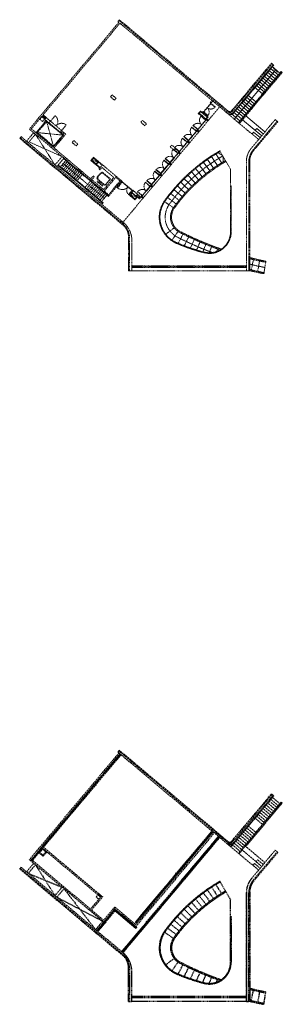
# Model space of a CAD drawing. Header units: millimetres. Extents: x 833220848 to 834439174, y 817676276 to 818025844.
# Tile 1 of 33: x 833220848 to 833258256, y 817679264 to 817819533. Entities that reach past the tile are written whole.
import ezdxf

# ---------------------------------------------------------------- set-up
doc = ezdxf.new("R2010")
doc.units = ezdxf.units.MM
doc.header["$LTSCALE"] = 1000
doc.header["$MEASUREMENT"] = 0
doc.linetypes.add('HIDDEN2', pattern=[0.1875, 0.125, -0.0625])
doc.layers.add('VPAX L001', color=7, linetype='Continuous', lineweight=13)
doc.layers.add('VPAX L02R', color=7, linetype='Continuous')

# ---------------------------------------------------------------- blocks, each defined once
blk = doc.blocks.new('A$C17A35D3B')
at = {"layer": 'VPAX L001', "color": 150, "linetype": 'HIDDEN2'}
for p, q in [((16885, -14430), (22992, -7152)), ((17038, -14558), (23145, -7281)), ((22992, -7152), (23145, -7281)), ((-8292, -15561), (-9862, -14243)), ((22508, -14317), (19099, -18380)), ((-3998, -19816), (-3741, -19510)), ((-3741, -19510), (-3128, -20024)), ((-9479, -20700), (-9431, -20740)), ((-3998, -19816), (-3128, -20024)), ((-3385, -20330), (-3998, -19816)), ((-3128, -20024), (-3385, -20330)), ((18496, -20035), (18496, -35558)), ((-1949, -23559), (-1146, -22601)), ((-993, -22730), (-1796, -23687)), ((1537, -24787), (1794, -24480)), ((1537, -24787), (2407, -24995)), ((2150, -25301), (1537, -24787)), ((1794, -24480), (2407, -24995)), ((2407, -24995), (2150, -25301)), ((6383, -25716), (7629, -26550)), ((7735, -29422), (6553, -30345)), ((7443, -31179), (8286, -29940)), ((8333, -31631), (8987, -30358)), ((10607, -31101), (10059, -32299)), ((18733, -35420), (19033, -33955)), ((19904, -34152), (19638, -35622)), ((20522, -35963), (20803, -34184)), ((1571, -35558), (1371, -35558)), ((18171, -35558), (18371, -35558))]:
    blk.add_line(p, q, dxfattribs=at)
at = {"layer": 'VPAX L001', "color": 150, "linetype": 'HIDDEN2', "ltscale": 500}
blk.add_line((13685, -18903), (14508, -20238), dxfattribs=at)
at = {"layer": 'VPAX L001', "color": 150, "linetype": 'HIDDEN2'}
for points in [[(-10475, -13728), (-10572, -13843), (-11031, -13458), (-12606, -15335), (-9484, -17954), (-7910, -16077), (-8388, -15676), (-8292, -15561), (-7698, -16059), (-9370, -18050), (-3912, -22630), (-4040, -22783), (-12888, -15359), (-129, -153), (-282, -25), (-153, 129), (15367, -12894, 0.4142136), (16001, -12839), (21690, -6059), (21843, -6188), (16154, -12967, -0.4142136), (15238, -13048), (25, -282), (-10935, -13343)], [(15493, -13261, 0.2816795), (16215, -13019), (21904, -6239), (21935, -6265), (16246, -13045, -0.2566745), (15555, -13313)], [(1371, -35558), (1371, -30772, 0.2216933), (505, -28914), (-14182, -16590), (-14053, -16437), (629, -28766, -0.2144506), (1721, -31306), (1721, -35558)], [(12032, -32885, 0.4891492), (15771, -29978), (15771, -21083), (14300, -18536, 0.1051044), (6469, -25592, 0.479272), (8087, -31534, 0.0405705), (12032, -32885, 1.0004854)]]:
    blk.add_lwpolyline(points, format="xyb", close=True, dxfattribs=at)
at = {"layer": 'VPAX L001', "color": 150, "linetype": 'HIDDEN2', "ltscale": 500}
for points in [[(-153, 129), (-73, 224)], [(689, -579), (770, -483)], [(1609, -1350), (1689, -1254)], [(2528, -2121), (2608, -2025)], [(3447, -2893), (3528, -2797)], [(4366, -3664), (4447, -3568)], [(5286, -4435), (5366, -4339)], [(6205, -5207), (6285, -5111)], [(7124, -5978), (7205, -5882)], [(8043, -6749), (8124, -6654)], [(22224, -6900), (16311, -13947)], [(20822, -6898), (20918, -6979)], [(21200, -6954), (22349, -7918)], [(21425, -6686), (22574, -7650)], [(21594, -5979), (21690, -6059)], [(21650, -6418), (22799, -7382)], [(21825, -6793), (22224, -6900), (22399, -7275)], [(8963, -7521), (9043, -7425)], [(20051, -7818), (20147, -7898)], [(20075, -8295), (21224, -9259)], [(20300, -8026), (21449, -8991)], [(20525, -7758), (21674, -8722)], [(20750, -7490), (21899, -8454)], [(20975, -7222), (22124, -8186)], [(18508, -9656), (18604, -9736)], [(19175, -9367), (20324, -10331)], [(19280, -8737), (19375, -8817)], [(19400, -9099), (20549, -10063)], [(19625, -8831), (20774, -9795)], [(19850, -8563), (20999, -9527)], [(17737, -10575), (17833, -10656)], [(17761, -11052), (18910, -12016)], [(17986, -10784), (19135, -11748)], [(18211, -10516), (19360, -11480)], [(16636, -12393), (17785, -13357)], [(16861, -12125), (18010, -13089)], [(16966, -11495), (17061, -11575)], [(17086, -11857), (18235, -12821)], [(17311, -11589), (18460, -12553)], [(17536, -11320), (18685, -12285)], [(15883, -13131), (17110, -14161)], [(16185, -12928), (17335, -13893)], [(16411, -12661), (17560, -13625)], [(17488, -14022), (20216, -16310)], [(17938, -13486), (20666, -15774)], [(19514, -15264), (19289, -15532)], [(19514, -15264), (20441, -16042)], [(21736, -15237), (21641, -15156)], [(22508, -14317), (22412, -14237)], [(19064, -15801), (18839, -16069)], [(19064, -15801), (19991, -16578)], [(20965, -16156), (20869, -16076)], [(19422, -17994), (19327, -17914)], [(20194, -17075), (20098, -16995)], [(7159, -20171), (7738, -19482), (7699, -19449), (7121, -20139), (7159, -20171)], [(8475, -18860), (8571, -18940), (8587, -18921), (8491, -18841)], [(13081, -19288), (13494, -19914), (13903, -20542)], [(5842, -21741), (6420, -21052), (6382, -21020), (5803, -21709), (5842, -21741)], [(6999, -20363), (6420, -21052), (6382, -21020), (6960, -20330), (6999, -20363)], [(7157, -20430), (7253, -20511), (7269, -20491), (7173, -20411)], [(7237, -20335), (7333, -20415), (7349, -20396), (7254, -20315)], [(10779, -20991), (11261, -21565), (11737, -22144)], [(11336, -20541), (11802, -21129), (12262, -21721)], [(11906, -20107), (12281, -20609), (12799, -21312)], [(12487, -19689), (12919, -20303), (13345, -20920)], [(18496, -19958), (18371, -19958)], [(5681, -21933), (5102, -22622), (5064, -22590), (5643, -21901), (5681, -21933)], [(5855, -21982), (5951, -22062), (5935, -22081), (5839, -22001)], [(5936, -21886), (6032, -21966), (6016, -21985), (5920, -21905)], [(9186, -22433), (9716, -22964), (10239, -23501)], [(10234, -21456), (10733, -22017), (11225, -22582)], [(18496, -21158), (18371, -21158)], [(18496, -22358), (18371, -22358)], [(4363, -23503), (3785, -24193), (3746, -24161), (4325, -23471), (4363, -23503)], [(4524, -23312), (5102, -22622), (5064, -22590), (4486, -23280), (4524, -23312)], [(4538, -23552), (4634, -23632), (4617, -23651), (4522, -23571)], [(4618, -23456), (4714, -23537), (4698, -23556), (4602, -23475)], [(8195, -23467), (8753, -23967), (9306, -24474)], [(8683, -22943), (9227, -23459), (9766, -23981)], [(18496, -23558), (18371, -23558)], [(7721, -24004), (8306, -24500), (8861, -24980)], [(18496, -24758), (18371, -24758)], [(18496, -25958), (18371, -25958)], [(18496, -27158), (18371, -27158)], [(18496, -28358), (18371, -28358)], [(1246, -30758), (1371, -30758)], [(18496, -29558), (18371, -29558)], [(18496, -30758), (18371, -30758)], [(1246, -31958), (1371, -31958)], [(1246, -33158), (1371, -33158)], [(1246, -34358), (1371, -34358)], [(1246, -35558), (1371, -35558)]]:
    blk.add_lwpolyline(points, dxfattribs=at)
at = {"layer": 'VPAX L001', "color": 150, "linetype": 'HIDDEN2'}
for points in [[(-73, 224), (15447, -12799, 0.4142136), (15905, -12759), (21594, -5979)], [(13566, -12219, -0.4119627), (12451, -12321, 0)], [(12548, -13433, 0.4119627), (12454, -12317, 0)], [(-9862, -14243), (-9203, -13458, -0.4142136), (-9077, -14902, -1)], [(11652, -14738, -0.414089), (11548, -13541, -1)], [(18371, -35558), (18021, -35558), (18021, -20035, -0.1763256), (18735, -18075), (22144, -14012), (22412, -14237), (19003, -18300, 0.1763256), (18371, -20035), (18371, -35558)], [(-8292, -15561), (-7633, -14776, 0.4142136), (-9077, -14902, 1)], [(10335, -16308, -0.414089), (10230, -15111, -1)], [(11652, -14738, 0.414089), (10455, -14843, 1)], [(-14262, -16686), (425, -29010, -0.2216933), (1246, -30772), (1246, -35558)], [(9017, -17879, -0.414089), (8912, -16682, -1)], [(10335, -16308, 0.414089), (9137, -16413, 1)], [(9017, -17879, 0.414089), (7820, -17984, 1)], [(12032, -32885, 0.4891492), (15771, -29978), (15771, -21083), (14300, -18536, 0.1051044), (6469, -25592, 0.479272), (8087, -31534, 0.0405705), (12032, -32885)], [(7699, -19449, 0.414089), (6502, -19554, 1)], [(7699, -19449, -0.414089), (7595, -18252, -1)], [(6381, -21020, 0.414089), (5184, -21125, 1)], [(6381, -21020, -0.414089), (6277, -19822, -1)], [(5064, -22590, 0.414089), (3867, -22695, 1)], [(5064, -22590, -0.414089), (4959, -21393, -1)], [(-337, -23737, 0.4142136), (1143, -23608, 0)], [(1243, -24671, -0.4142136), (1150, -23614, 0)], [(3746, -24160, -0.414089), (3642, -22963, -1)], [(15819, -29976), (15821, -23453), (15871, -23453), (15871, -29978, -0.4891492), (12008, -32982)], [(3746, -24160, 0.414089), (2549, -24265, 1)], [(8067, -31580, 0.0405705), (12020, -32934, 0.4920839), (15819, -29976)]]:
    blk.add_lwpolyline(points, format="xyb", dxfattribs=at)
for points in [[(9882, -8292), (9962, -8196)], [(10801, -9063), (10882, -8968)], [(11720, -9835), (11801, -9739)], [(12640, -10606), (12720, -10510)], [(451, -28616), (14227, -12199)], [(13247, -11376), (12996, -11675), (12881, -11579), (13132, -11280)], [(-10977, -13627), (-10748, -13820)], [(12237, -14119), (11548, -13541), (11580, -13502), (12269, -14081), (12237, -14119)], [(11849, -13042), (11913, -12966), (11798, -12869), (11734, -12946)], [(15238, -13048), (19766, -16846)], [(-10509, -14157), (-11955, -15881)], [(-10470, -14189), (-11917, -15913)], [(-10426, -14292), (-9446, -17791)], [(-10126, -14479), (-8038, -16230)], [(-10100, -14448), (-8013, -16200)], [(-9977, -14147), (-9862, -14243), (-9958, -14358), (-9997, -14325)], [(10920, -15690), (10230, -15111), (10262, -15073), (10952, -15651), (10920, -15690)], [(11145, -15422), (10455, -14843), (10423, -14881), (11112, -15460), (11145, -15422)], [(11112, -15460), (11691, -14770), (11653, -14738), (11074, -15428), (11112, -15460)], [(12269, -14081), (11691, -14770), (11653, -14738), (12231, -14049), (12269, -14081)], [(12444, -14130), (12540, -14210), (12524, -14229), (12428, -14149)], [(12524, -14034), (12620, -14114), (12604, -14133), (12508, -14053)], [(-14262, -16686), (-14182, -16590)], [(-12007, -16098), (-9229, -20488)], [(-8128, -16220), (-11744, -15862)], [(9602, -17260), (8912, -16682), (8945, -16643), (9634, -17222), (9602, -17260)], [(9827, -16992), (9137, -16413), (9105, -16452), (9795, -17030), (9827, -16992)], [(9795, -17030), (10373, -16341), (10335, -16309), (9756, -16998), (9795, -17030)], [(10952, -15651), (10373, -16341), (10335, -16309), (10913, -15619), (10952, -15651)], [(11110, -15719), (11206, -15799), (11222, -15780), (11126, -15700)], [(11191, -15623), (11286, -15704), (11302, -15685), (11207, -15604)], [(-13343, -17457), (-13263, -17362)], [(-8215, -19280), (-12923, -17190)], [(-12424, -18229), (-12344, -18133)], [(8284, -18830), (7595, -18252), (7627, -18214), (8316, -18792), (8284, -18830)], [(8509, -18562), (7820, -17984), (7788, -18022), (8477, -18601), (8509, -18562)], [(8477, -18601), (9055, -17911), (9017, -17879), (8439, -18568), (8477, -18601)], [(9634, -17222), (9055, -17911), (9017, -17879), (9596, -17190), (9634, -17222)], [(9793, -17290), (9888, -17370), (9904, -17351), (9809, -17270)], [(9873, -17194), (9969, -17274), (9985, -17255), (9889, -17175)], [(-11505, -19000), (-11424, -18904)], [(-3128, -20024), (-3741, -19510), (-4062, -19893), (-4139, -19829), (-3817, -19446), (-3753, -19369), (-3064, -19947)], [(8316, -18792), (7738, -19482), (7699, -19449), (8278, -18760), (8316, -18792)], [(8555, -18764), (8651, -18844), (8667, -18825), (8571, -18745)], [(14756, -20010), (14676, -19186), (13993, -18718)], [(14250, -18450), (14275, -18493)], [(-10585, -19771), (-10505, -19676)], [(-9666, -20543), (-9586, -20447)], [(-8977, -20700), (-8977, -20700), (-8929, -20740), (-8929, -20740)], [(-8815, -20539), (-2414, -25910), (-2559, -26082)], [(-8783, -20501), (-2616, -25675), (-2386, -25868), (-2360, -25838), (-2590, -25645), (-8757, -20470), (-8783, -20501)], [(-8516, -20790), (-7648, -19756)], [(-8301, -20970), (-7434, -19936)], [(-8184, -20612), (-8082, -20273), (-7766, -20114)], [(-8087, -21150), (-7219, -20116)], [(-8082, -20273), (-2215, -25196)], [(-7872, -21330), (-7005, -20296)], [(-7658, -21510), (-6790, -20476)], [(-7443, -21690), (-6576, -20656)], [(-7229, -21870), (-6361, -20836)], [(-7014, -22050), (-6147, -21016)], [(-4062, -19893), (-3449, -20407)], [(-4030, -19855), (-3417, -20369)], [(-3998, -19816), (-3385, -20330)], [(-2534, -20522), (-3051, -20088), (-3373, -20471), (-3449, -20407), (-3128, -20024), (-3064, -19947), (-2470, -20446)], [(-2856, -20905), (-3373, -20471)], [(-2824, -20867), (-3341, -20433)], [(-2791, -20829), (-3309, -20395)], [(-857, -22256), (-2542, -20842), (-2831, -21187), (-2984, -21058), (-2470, -20446), (-478, -22117)], [(-8747, -21314), (-8667, -21218)], [(-7828, -22086), (-7748, -21990)], [(-6800, -22230), (-5932, -21196)], [(-6585, -22410), (-5718, -21376)], [(-6371, -22590), (-5503, -21556)], [(-6156, -22770), (-5289, -21736)], [(-1796, -23687), (-2278, -24262), (-4270, -22591), (-3788, -22016), (-3635, -22145), (-3988, -22566)], [(-478, -22117), (134, -22631), (134, -22631), (249, -22728), (-1550, -24872), (-2278, -24262)], [(-575, -22232), (38, -22746), (-1601, -24699), (-2214, -24185)], [(-993, -22730), (-1146, -22601), (-857, -22256)], [(-478, -22117), (-993, -22730)], [(-6908, -22857), (-6828, -22761)], [(-5989, -23629), (-5909, -23533)], [(-5007, -23734), (-4140, -22700)], [(-5007, -23734), (-4140, -22700)], [(-4793, -23914), (-3925, -22880)], [(-4793, -23914), (-3925, -22880)], [(-4578, -24094), (-3711, -23060)], [(-4578, -24094), (-3711, -23060)], [(-4364, -24274), (-3496, -23240)], [(-4364, -24274), (-3496, -23240)], [(-4149, -24454), (-3282, -23420)], [(-4149, -24454), (-3282, -23420)], [(-3988, -22566), (-2303, -23980), (-1949, -23559), (-1796, -23687)], [(-3935, -24634), (-3067, -23600)], [(-3935, -24634), (-3067, -23600)], [(-3720, -24814), (-2853, -23780)], [(-3720, -24814), (-2853, -23780)], [(249, -22728), (349, -22811), (285, -22888), (185, -22804)], [(217, -22766), (317, -22849)], [(4331, -23542), (3642, -22963), (3674, -22925), (4363, -23503), (4331, -23542)], [(-5070, -24400), (-4990, -24304)], [(-4151, -25171), (-4071, -25076)], [(-3506, -24994), (-2638, -23960)], [(-3506, -24994), (-2638, -23960)], [(-3291, -25174), (-2424, -24140)], [(-3291, -25174), (-2424, -24140)], [(-3077, -25354), (-2209, -24320)], [(-3077, -25354), (-2209, -24320)], [(-2863, -25534), (-1995, -24500)], [(-2648, -25714), (-1780, -24680)], [(-2605, -25227), (-1995, -24500)], [(-2391, -25407), (-1780, -24680)], [(-2278, -24262), (-1550, -24872)], [(1473, -24864), (2085, -25378)], [(1505, -24825), (2118, -25339)], [(1537, -24787), (2150, -25301)], [(1878, -24225), (1778, -24141), (1843, -24065), (1942, -24148)], [(1811, -24103), (1910, -24186)], [(2292, -24898), (2782, -25310)], [(2356, -24822), (2770, -25169)], [(2453, -24707), (2866, -25054), (2770, -25169)], [(3238, -24844), (2549, -24265), (2517, -24304), (3206, -24882), (3238, -24844)], [(2517, -24630), (3007, -25042), (2782, -25310)], [(3206, -24882), (3785, -24193), (3746, -24161), (3168, -24850), (3206, -24882)], [(3204, -25141), (3300, -25222), (3316, -25203), (3220, -25122)], [(3284, -25046), (3380, -25126), (3396, -25107), (3300, -25027)], [(7263, -24555), (7835, -25013), (8403, -25475)], [(-3231, -25942), (-3151, -25847)], [(-2312, -26714), (-2232, -26618)], [(-1393, -27485), (-1313, -27389)], [(-474, -28256), (-393, -28161)], [(446, -29028), (526, -28932)], [(1181, -29831), (1060, -29865)], [(18496, -31958), (18371, -31958)], [(18496, -33158), (18371, -33158)], [(18021, -35058), (1721, -35058)], [(18496, -34358), (18371, -34358)], [(18171, -35558), (1520, -35558)], [(18496, -35558), (18371, -35558)]]:
    blk.add_lwpolyline(points, dxfattribs=at)
for points in [[(16947, -14481), (23053, -7204), (23084, -7229), (16977, -14507)], [(-1330, -10763), (-1105, -10495), (-530, -10977), (-755, -11246)], [(12455, -12321), (11913, -12966), (11874, -12934), (12417, -12289)], [(12455, -12321), (12996, -11675), (12958, -11643), (12417, -12289)], [(13599, -12181), (12958, -11643), (12925, -11681), (13566, -12219)], [(-10993, -13490), (-11314, -13873), (-11379, -13949), (-10996, -14271), (-10610, -13811)], [(-10801, -13651), (-10916, -13554), (-11000, -13654), (-10770, -13847), (-10687, -13747)], [(-10935, -13343), (-10475, -13728)], [(-10700, -13997), (-10475, -13728), (-9901, -14211), (-10126, -14479)], [(12078, -13235), (11504, -12753), (11182, -13136), (11757, -13618), (12247, -14030), (12569, -13647), (12078, -13235)], [(12235, -13889), (11323, -13124), (11516, -12894), (12428, -13659)], [(12516, -13472), (11874, -12934), (11907, -12895), (12548, -13433)], [(12263, -14011), (12360, -13896), (12524, -14034), (12428, -14149)], [(12298, -14007), (12363, -13931), (12489, -14037), (12425, -14113)], [(-8057, -16214), (-9439, -17861), (-11814, -15869), (-10432, -14222)], [(-8128, -16220), (-9446, -17791), (-11744, -15862), (-10426, -14292)], [(2998, -14395), (3223, -14127), (3798, -14609), (3573, -14877)], [(-12007, -16098), (-13019, -17305), (-13287, -17080), (-12275, -15873)], [(11042, -15466), (10946, -15581), (11110, -15719), (11207, -15604)], [(11045, -15501), (10981, -15578), (11107, -15684), (11171, -15607)], [(-6793, -17275), (-6568, -17007), (-5994, -17489), (-6219, -17757)], [(7181, -17905), (7406, -17637), (7981, -18119), (7756, -18387)], [(9724, -17036), (9628, -17151), (9793, -17290), (9889, -17175)], [(9727, -17072), (9663, -17148), (9789, -17254), (9854, -17178)], [(-7947, -19505), (-8215, -19280), (-9229, -20488), (-8961, -20713)], [(-7979, -19543), (-1583, -24911), (-1608, -24941), (-8005, -19574), (-7979, -19543)], [(8407, -18607), (8310, -18722), (8475, -18860), (8571, -18745)], [(8410, -18642), (8345, -18719), (8472, -18825), (8536, -18748)], [(-3180, -22265), (-3293, -22399), (-2106, -23395), (-1334, -22476), (-2522, -21479), (-2634, -21613), (-2557, -21678), (-2477, -21582), (-1405, -22482), (-2112, -23324), (-3184, -22425), (-3104, -22329)], [(-3230, -22223), (-2957, -21897), (-2919, -21929), (-3192, -22255)], [(-2957, -21897), (-2684, -21572), (-2646, -21604), (-2919, -21929)], [(-3156, -22742), (-3253, -22856), (-2487, -23499), (-2390, -23384)], [(-375, -23705), (332, -22862), (370, -22894), (-337, -23737)], [(1143, -23608), (300, -22901), (332, -22862), (1175, -23569)], [(1150, -23614), (1763, -24128), (1795, -24090), (1182, -23576)], [(1281, -24703), (1795, -24090), (1757, -24058), (1243, -24671)], [(1717, -24416), (1460, -24723), (1396, -24799), (1473, -24864), (1794, -24480)], [(1717, -24416), (1942, -24148), (2517, -24630), (2292, -24898)], [(2407, -24995), (2150, -25301), (2085, -25378), (2162, -25442), (2483, -25059)], [(3136, -24888), (3039, -25003), (3204, -25141), (3300, -25027)], [(3139, -24924), (3074, -25000), (3201, -25106), (3265, -25030)], [(1721, -34948), (18021, -34948), (18021, -34858), (1721, -34858), (1721, -34948)], [(1721, -34968), (18021, -34968), (18021, -35058), (1721, -35058), (1721, -34968)]]:
    blk.add_lwpolyline(points, close=True, dxfattribs=at)
at = {"layer": 'VPAX L001', "color": 150, "linetype": 'HIDDEN2', "ltscale": 20}
for points in [[(7191, -20133), (6502, -19554), (6470, -19593), (7159, -20171), (7191, -20133)], [(6966, -20401), (6277, -19822), (6309, -19784), (6999, -20363), (6966, -20401)], [(5649, -21971), (4959, -21393), (4991, -21354), (5681, -21933), (5649, -21971)], [(5874, -21703), (5184, -21125), (5152, -21163), (5842, -21741), (5874, -21703)], [(4556, -23273), (3867, -22695), (3834, -22733), (4524, -23312), (4556, -23273)]]:
    blk.add_lwpolyline(points, dxfattribs=at)
at = {"layer": 'VPAX L001', "color": 150, "linetype": 'HIDDEN2', "ltscale": 500}
for points in [[(7089, -20177), (6992, -20292), (7157, -20430), (7254, -20315)], [(7092, -20212), (7028, -20289), (7154, -20395), (7218, -20318)], [(5675, -21862), (5771, -21748), (5936, -21886), (5839, -22001)], [(5710, -21859), (5774, -21783), (5901, -21889), (5836, -21965)], [(4357, -23433), (4453, -23318), (4618, -23456), (4522, -23571)], [(4392, -23430), (4456, -23353), (4583, -23459), (4519, -23536)]]:
    blk.add_lwpolyline(points, close=True, dxfattribs=at)
at = {"layer": 'VPAX L001', "color": 150, "linetype": 'HIDDEN2'}
for centre, radius, start, end in [((26982, -40486), 25450, 120.01648, 144.01646), ((26971, -40475), 25385, 120.00924, 144.02387), ((26982, -40486), 24600, 120.01648, 144.01646), ((21071, -20035), 2575, 140.00097, 180.00068), ((26982, -40486), 23850, 120.01648, 144.24146), ((26982, -40486), 23700, 120.01648, 144.24146), ((-128618, -204158), 224497, 52.51834, 52.89336), ((9665, -27913), 4050, 144.01648, 246.4449), ((9665, -27913), 4000, 144.01648, 246.4449), ((9665, -27913), 3200, 146.20595, 247.35341), ((9665, -27913), 2450, 146.20595, 247.35341), ((9665, -27913), 2300, 146.20595, 247.49293), ((29617, 10857), 46795, 243.00461, 249.41892), ((29617, 10857), 46045, 243.00461, 250.56041), ((29617, 10857), 45895, 243.00461, 250.70823), ((-4353106, 2085425), 4849024, 334.108579, 334.125069), ((18375, -7935), 25844, 246.4449, 255.73787), ((-2727967, 1146556), 2981941, 336.707437, 336.730956), ((-2528983, 993258), 2740179, 338.008993, 338.032328), ((-2528415, 926589), 2716301, 339.313009, 339.33229), ((-2495066, 849512), 2659470, 340.624124, 340.632631), ((29617, 10857), 45895, 255.97696, 258.92784), ((29617, 10857), 46045, 256.02357, 258.92784), ((29617, 10857), 46795, 256.25201, 258.92784), ((29617, 10857), 47545, 256.47304, 259.00036), ((29617, 10857), 47695, 256.51638, 259.00671)]:
    blk.add_arc(centre, radius, start, end, dxfattribs=at)
at = {"layer": 'VPAX L001', "color": 150, "linetype": 'HIDDEN2', "ltscale": 500}
for centre, radius, start, end in [((-36507, -66006), 63855, 42.29544, 43.64138), ((9665, -27913), 3200, 144.01646, 146.20596)]:
    blk.add_arc(centre, radius, start, end, dxfattribs=at)
blk = doc.blocks.new('A$C39FC2938')
at = {"layer": 'VPAX L02R', "linetype": 'HIDDEN2'}
h = blk.add_hatch(dxfattribs=at)
h.set_pattern_fill('ANSI31', color=150, scale=1000, angle=95, style=0)
h.set_pattern_definition([(140, (-8114.1, -10420.85), (-80.3485, -95.7556), [])])
h.paths.add_polyline_path([(98, -506), (251, -635), (-10805, -13811), (-10958, -13682)])
h = blk.add_hatch(dxfattribs=at)
h.set_pattern_fill('ANSI31', color=150, scale=1000, angle=95, style=0)
h.set_pattern_definition([(140, (-834234517.11, -817943694.1), (-80.348451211, -95.75555539), [])])
h.paths.add_polyline_path([(337, -28675), (14108, -12263), (14262, -12391), (490, -28804)])
h = blk.add_hatch(dxfattribs=at)
h.set_pattern_fill('ANSI31', color=150, scale=1000, angle=95, style=0)
h.set_pattern_definition([(140, (2128.06, -24791.47), (-80.34845, -95.7556), [])])
h.paths.add_polyline_path([(13152, -11525), (13305, -11654), (2442, -24600), (2289, -24471)])
h = blk.add_hatch(dxfattribs=at)
h.set_pattern_fill('ANSI31', color=150, scale=1000, angle=95, style=0)
h.set_pattern_definition([(140, (-10958.44, -13810.6), (-80.3485, -95.7556), [])])
h.paths.add_polyline_path([(-11087, -13835), (-10934, -13964), (-12380, -15687), (-12533, -15559)])
h = blk.add_hatch(dxfattribs=at)
h.set_pattern_fill('ANSI31', color=150, scale=1000, angle=95, style=0)
h.set_pattern_definition([(140, (-7169.95, -30531.3), (-80.3485, -95.7556), [])])
h.paths.add_polyline_path([(-630, -22609), (-477, -22738), (-3064, -25821), (-3218, -25693)])
h = blk.add_hatch(dxfattribs=at)
h.set_pattern_fill('ANSI31', color=150, scale=1000, angle=185, style=0)
h.set_pattern_definition([(230, (7316.16, -29430.54), (95.7556, -80.3485), [])])
h.paths.add_polyline_path([(-606, -22891), (-477, -22738), (2497, -25234), (2369, -25387)])
at = {"layer": 'VPAX L02R', "color": 150, "linetype": 'HIDDEN2'}
for p, q in [((22581, -14542), (19172, -18604)), ((-12428, -15539), (-12375, -15486)), ((-12424, -15563), (-12351, -15490)), ((-12412, -15579), (-12335, -15502)), ((-12396, -15591), (-12323, -15518)), ((-12372, -15596), (-12319, -15542)), ((13758, -19128), (14545, -20405)), ((14373, -18761), (14373, -18761)), ((14373, -18761), (15844, -21307)), ((18569, -20259), (18569, -35782)), ((15844, -30203), (15844, -21307)), ((-658, -22788), (-629, -22759)), ((-656, -22800), (-617, -22762)), ((-649, -22809), (-608, -22768)), ((-640, -22815), (-602, -22777)), ((-628, -22818), (-599, -22789)), ((6455, -25940), (7702, -26774)), ((484, -29223), (-1626, -27452)), ((7808, -29646), (6626, -30570)), ((7516, -31403), (8358, -30165)), ((8406, -31856), (9060, -30583)), ((1319, -35782), (1319, -30986)), ((10680, -31325), (10132, -32523)), ((18806, -35644), (19106, -34180)), ((19977, -34376), (19710, -35846)), ((20595, -36187), (20876, -34408)), ((18244, -35782), (18444, -35782))]:
    blk.add_line(p, q, dxfattribs=at)
for points in [[(-80, -96), (0, 0)], [(0, 0), (13712, -11506)], [(-12662, -15712), (-12815, -15584), (-56, -378), (98, -506), (-10958, -13682)], [(762, -803), (843, -707)], [(1682, -1574), (1762, -1478)], [(2601, -2346), (2681, -2250)], [(3520, -3117), (3600, -3021)], [(4439, -3888), (4520, -3792)], [(5359, -4660), (5439, -4564)], [(6278, -5431), (6358, -5335)], [(7197, -6202), (7277, -6106)], [(8116, -6974), (8197, -6878)], [(15870, -13741), (21977, -6464)], [(15901, -13767), (22007, -6489)], [(16267, -12638), (21667, -6203)], [(21498, -6910), (22647, -7874)], [(21667, -6203), (21762, -6284)], [(21723, -6642), (22872, -7606)], [(21977, -6464), (22007, -6489)], [(9036, -7745), (9116, -7649)], [(16958, -14654), (23065, -7376)], [(17019, -14705), (23126, -7428)], [(17050, -14731), (23157, -7454)], [(18011, -13710), (23218, -7505)], [(20124, -8042), (20220, -8122)], [(20373, -8251), (21522, -9215)], [(20598, -7983), (21747, -8947)], [(20823, -7715), (21972, -8679)], [(20895, -7123), (20991, -7203)], [(21048, -7446), (22197, -8411)], [(21273, -7178), (22422, -8142)], [(23065, -7376), (23218, -7505)], [(9955, -8516), (10035, -8421)], [(10874, -9288), (10954, -9192)], [(19248, -9591), (20397, -10555)], [(19353, -8961), (19448, -9041)], [(19473, -9323), (20622, -10287)], [(19698, -9055), (20847, -10019)], [(19923, -8787), (21072, -9751)], [(20148, -8519), (21297, -9483)], [(11793, -10059), (11874, -9963)], [(12713, -10830), (12793, -10735)], [(17810, -10800), (17906, -10880)], [(18059, -11008), (19208, -11973)], [(18284, -10740), (19433, -11705)], [(18581, -9880), (18677, -9961)], [(528, -28836), (14300, -12423)], [(13632, -11602), (13712, -11506)], [(16709, -12617), (17858, -13581)], [(16934, -12349), (18083, -13313)], [(17039, -11719), (17134, -11799)], [(17159, -12081), (18308, -13045)], [(17384, -11813), (18533, -12777)], [(17609, -11545), (18758, -12509)], [(17834, -11277), (18983, -12241)], [(15311, -13272), (19839, -17071)], [(15956, -13356), (17183, -14386)], [(16258, -13152), (17408, -14118)], [(16484, -12885), (17633, -13849)], [(17950, -13659), (20739, -15999)], [(17500, -14195), (20289, -16535)], [(21809, -15461), (21714, -15381)], [(22581, -14542), (22485, -14461)], [(-14190, -16910), (-14109, -16815)], [(-14190, -16910), (-14109, -16815)], [(-13215, -17304), (-12202, -16097)], [(-12948, -17530), (-11936, -16324)], [(-12662, -15712), (-4235, -22783)], [(-12533, -15559), (-4107, -22630)], [(-11937, -16325), (-9157, -20709)], [(19251, -16121), (19026, -16389)], [(19251, -16121), (20064, -16803)], [(19701, -15585), (19476, -15853)], [(19701, -15585), (20514, -16267)], [(21038, -16380), (20942, -16300)], [(-14190, -16910), (-9593, -20767)], [(-14190, -16910), (-9593, -20767)], [(-13270, -17682), (-13190, -17586)], [(-13270, -17682), (-13190, -17586)], [(-12947, -17529), (-8144, -19506)], [(19495, -18219), (19400, -18138)], [(20267, -17299), (20171, -17219)], [(-12351, -18453), (-12271, -18357)], [(-12351, -18453), (-12271, -18357)], [(-11432, -19224), (-11351, -19129)], [(-11432, -19224), (-11351, -19129)], [(-9156, -20712), (-8144, -19506)], [(13154, -19512), (13567, -20138), (13976, -20766)], [(-10513, -19996), (-10432, -19900)], [(-10513, -19996), (-10432, -19900)], [(-9593, -20767), (-9513, -20671)], [(-9593, -20767), (-9513, -20671)], [(-9593, -20767), (-1626, -27452)], [(-8888, -20937), (-7876, -19731)], [(-8887, -20936), (-2359, -24358)], [(-7874, -19729), (-3371, -25564)], [(-2899, -20568), (-2670, -20761)], [(-2899, -20568), (-2670, -20761)], [(11409, -20765), (11875, -21353), (12335, -21945)], [(11979, -20331), (12354, -20833), (12872, -21536)], [(12560, -19913), (12991, -20527), (13418, -21144)], [(18444, -35782), (18094, -35782), (18094, -20259)], [(18569, -20182), (18444, -20182)], [(-8674, -21539), (-8594, -21443)], [(-8674, -21539), (-8594, -21443)], [(-7755, -22310), (-7674, -22214)], [(-7755, -22310), (-7674, -22214)], [(10307, -21681), (10806, -22241), (11298, -22807)], [(10852, -21215), (11334, -21789), (11810, -22369)], [(18569, -21382), (18444, -21382)], [(-6989, -22953), (-6908, -22857)], [(-6989, -22953), (-6908, -22857)], [(-5993, -23788), (-5913, -23693)], [(-5993, -23788), (-5913, -23693)], [(8268, -23691), (8826, -24192), (9379, -24698)], [(8756, -23167), (9300, -23683), (9839, -24205)], [(9259, -22657), (9789, -23188), (10312, -23725)], [(18569, -22582), (18444, -22582)], [(18569, -23782), (18444, -23782)], [(-5303, -24367), (-5223, -24271)], [(-5303, -24367), (-5223, -24271)], [(-5074, -24560), (-4993, -24464)], [(-5074, -24560), (-4993, -24464)], [(-4384, -25138), (-4304, -25042)], [(-4384, -25138), (-4304, -25042)], [(-2359, -24358), (-3371, -25564)], [(-2205, -24486), (-3218, -25693)], [(7336, -24779), (7908, -25238), (8476, -25700)], [(7794, -24229), (8379, -24724), (8934, -25204)], [(18569, -24982), (18444, -24982)], [(-3465, -25909), (-3385, -25814)], [(-3465, -25909), (-3385, -25814)], [(-2546, -26681), (-2465, -26585)], [(18569, -26182), (18444, -26182)], [(-1626, -27452), (-1546, -27356)], [(18569, -27382), (18444, -27382)], [(-707, -28223), (-627, -28128)], [(18569, -28582), (18444, -28582)], [(18569, -29782), (18444, -29782)], [(1319, -30982), (1444, -30982)], [(1319, -32182), (1444, -32182)], [(18569, -30982), (18444, -30982)], [(18569, -32182), (18444, -32182)], [(1319, -33382), (1444, -33382)], [(18569, -33382), (18444, -33382)], [(1319, -34582), (1444, -34582)], [(18569, -34582), (18444, -34582)], [(1319, -35782), (1444, -35782)], [(18244, -35782), (1593, -35782)], [(18094, -35082), (1794, -35082)], [(18094, -35172), (1794, -35172)], [(18094, -35192), (1794, -35192)], [(18094, -35282), (1794, -35282)], [(18569, -35782), (18444, -35782)]]:
    blk.add_lwpolyline(points, dxfattribs=at)
for points in [[(98, -506), (251, -635), (-10805, -13811), (-10958, -13682)], [(13376, -11648), (13529, -11776), (2344, -25105), (-630, -22609), (-2205, -24486), (-4235, -22783), (-2661, -20906), (-8291, -16181), (-11087, -13835), (-10958, -13682), (-8163, -16028), (-2379, -20881), (-3954, -22758), (-2230, -24204), (-655, -22328), (2320, -24824), (13376, -11648)], [(337, -28675), (14108, -12263), (14262, -12391), (490, -28804)], [(13152, -11525), (13305, -11654), (2442, -24600), (2289, -24471)], [(-11087, -13835), (-10934, -13964), (-12380, -15687), (-12533, -15559)], [(-10321, -14478), (-10934, -13964), (-11448, -14577), (-10835, -15091)], [(-10462, -14490), (-10921, -14105), (-11307, -14564), (-10848, -14950)], [(-2915, -20431), (-3236, -20814), (-3301, -20891), (-2918, -21212), (-2532, -20753)], [(-3044, -20585), (-3236, -20814), (-3301, -20891), (-2918, -21212), (-2661, -20906)], [(-2852, -20745), (-2967, -20649), (-2922, -20595), (-2692, -20788), (-2737, -20842)], [(-2723, -20592), (-2838, -20496), (-2922, -20595), (-2692, -20788), (-2609, -20688)], [(-630, -22609), (-477, -22738), (-3064, -25821), (-3218, -25693)], [(-606, -22891), (-477, -22738), (2497, -25234), (2369, -25387)]]:
    blk.add_lwpolyline(points, close=True, dxfattribs=at)
for points in [[(13632, -11602), (15440, -13119, 0.4142139), (16074, -13063), (16363, -12718), (21762, -6284), (21916, -6412), (16227, -13192, -0.4142197), (15311, -13272), (-209, -249), (-80, -96)], [(13712, -11506), (15520, -13023, 0.4142139), (15978, -12983), (16267, -12638), (16363, -12718), (16074, -13063, -0.4142139), (15440, -13119), (13632, -11602)], [(18444, -35782), (18444, -20259, -0.1763256), (19076, -18524), (22485, -14461), (22217, -14236), (22217, -14236), (18808, -18299, 0.1763256), (18094, -20259), (18094, -35782)], [(14344, -18711, 0.1051042), (6497, -25780, 0.4793776), (8135, -31797, 0.0406146), (12092, -33152, 0.4902962), (15893, -30196), (15893, -23670), (15943, -23670), (15943, -30196, -0.4893658), (12080, -33201, -0.040779), (8115, -31843, -0.4792946), (6456, -25751, -0.1051042), (14319, -18667)]]:
    blk.add_lwpolyline(points, format="xyb", close=True, dxfattribs=at)
for points in [[(-14109, -16815), (-14109, -16815), (-9513, -20671), (-1546, -27356), (-1546, -27356), (502, -29073, -0.2288784), (1444, -30982), (1444, -35782), (1444, -35782), (1794, -35782), (1794, -31530, 0.2168865), (544, -28849), (544, -28849), (544, -28849), (-13981, -16661), (-14109, -16815)], [(-14109, -16815), (-14109, -16815), (-9513, -20671), (-1546, -27356), (-1546, -27356), (502, -29073, -0.2288784), (1444, -30982), (1444, -35782), (1444, -35782), (1794, -35782), (1794, -31530, 0.2168865), (544, -28849), (544, -28849), (544, -28849), (-13981, -16661), (-14109, -16815)], [(484, -29223, -0.2220484), (1319, -30982, 3.7127785)]]:
    blk.add_lwpolyline(points, format="xyb", dxfattribs=at)
for centre, radius in [((-12374, -15541), 75), ((-12374, -15541), 55), ((-629, -22788), 40), ((-629, -22788), 29.3)]:
    blk.add_circle(centre, radius, dxfattribs=at)
for centre, radius, start, end in [((27055, -40711), 25350, 120.01648, 144.01646), ((21144, -20259), 2575, 140.00097, 180.00068), ((27055, -40711), 23850, 120.01648, 144.24146), ((27055, -40711), 23700, 120.01648, 144.24146), ((-36434, -66231), 63855, 42.29544, 43.64138), ((9738, -28137), 3950, 144.01648, 246.4449), ((9738, -28137), 3950, 144.01648, 246.4449), ((-128545, -204383), 224497, 52.51834, 52.89336), ((9738, -28137), 2450, 146.20595, 247.35341), ((9738, -28137), 2300, 146.20595, 247.49293), ((29690, 10633), 46045, 243.00461, 250.56041), ((29690, 10633), 45895, 243.00461, 250.70823), ((12844, -30202), 3000, 255.80635, 359.98572), ((18447, -8159), 25744, 246.4449, 255.74594), ((-4353033, 2085201), 4849024, 334.108579, 334.125069), ((-2727894, 1146332), 2981941, 336.707437, 336.730956), ((-2528910, 993033), 2740179, 338.008993, 338.032328), ((-2528342, 926365), 2716301, 339.313009, 339.33229), ((-2494993, 849288), 2659470, 340.624124, 340.632631), ((29690, 10633), 45895, 255.97696, 258.92784), ((29690, 10633), 46045, 256.02357, 258.92784), ((29690, 10633), 47545, 256.47304, 259.00036), ((29690, 10633), 47695, 256.51638, 259.00671)]:
    blk.add_arc(centre, radius, start, end, dxfattribs=at)

msp = doc.modelspace()

# ---------------------------------------------------------------- block references
at = {"layer": 'VPAX L001', "ltscale": 500}
msp.add_blockref('A$C17A35D3B', (833235110.88, 817819308.39), dxfattribs=at)
at = {"layer": 'VPAX L02R', "ltscale": 500}
msp.add_blockref('A$C39FC2938', (833235038.02, 817715451.32), dxfattribs=at)

doc.saveas('drawing.dxf')
